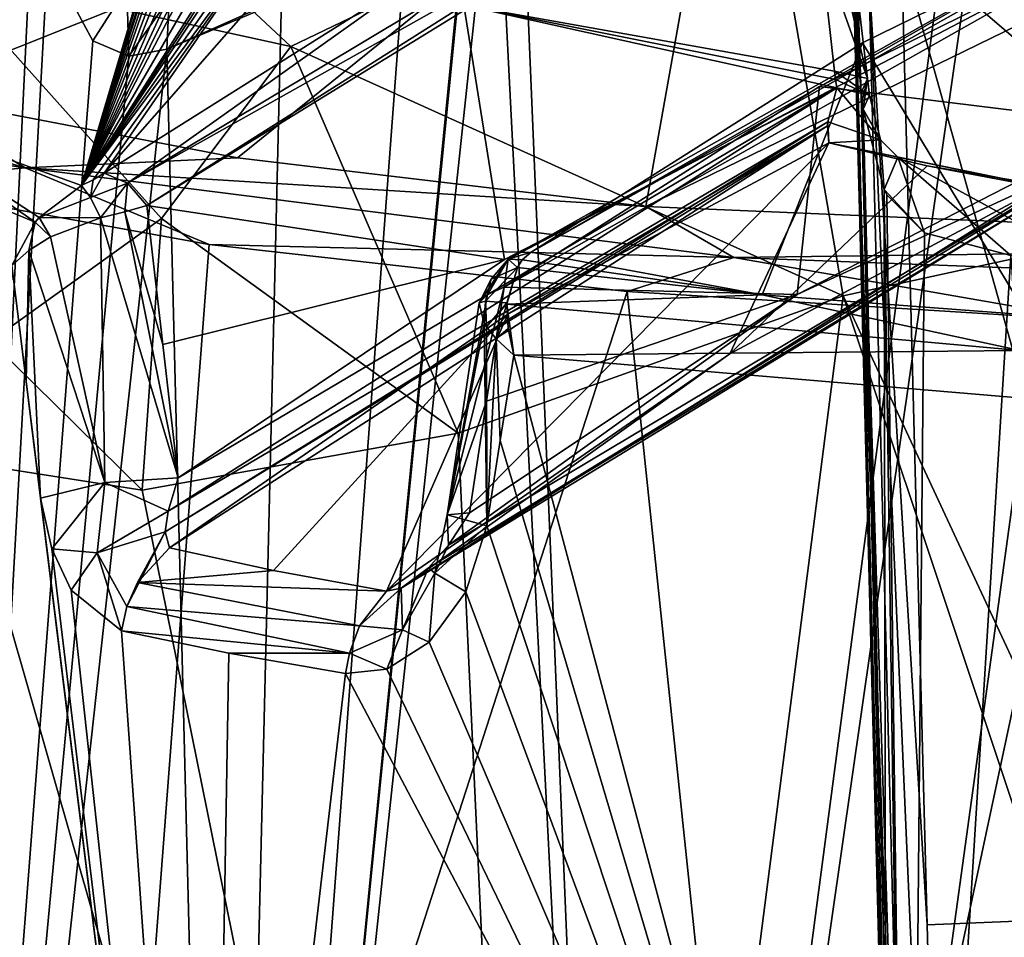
# Model space of a CAD drawing. Header units: millimetres. Extents: x -175 to 175, y 0 to 247.
# Tile 32 of 185: x -166 to -156, y 80 to 89. Entities that reach past the tile are written whole.
import ezdxf

# ---------------------------------------------------------------- set-up
doc = ezdxf.new("R2010")
doc.units = ezdxf.units.MM
doc.header["$LTSCALE"] = 65.185185
for name, color, linetype in [('1766', 7, 'CONTINUOUS'), ('1768', 7, 'CONTINUOUS'), ('1771', 7, 'CONTINUOUS'), ('1772', 7, 'CONTINUOUS'), ('1775', 7, 'CONTINUOUS'), ('1782', 7, 'CONTINUOUS'), ('1796', 7, 'CONTINUOUS'), ('1797', 7, 'CONTINUOUS'), ('1799', 7, 'CONTINUOUS'), ('1802', 7, 'CONTINUOUS'), ('1807', 7, 'CONTINUOUS'), ('1808', 7, 'CONTINUOUS'), ('1815', 7, 'CONTINUOUS'), ('1816', 7, 'CONTINUOUS'), ('1829', 7, 'CONTINUOUS'), ('1833', 7, 'CONTINUOUS'), ('1864', 7, 'CONTINUOUS'), ('1865', 7, 'CONTINUOUS'), ('1866', 7, 'CONTINUOUS'), ('1869', 7, 'CONTINUOUS'), ('1889', 7, 'CONTINUOUS'), ('1890', 7, 'CONTINUOUS'), ('1891', 7, 'CONTINUOUS'), ('1894', 7, 'CONTINUOUS'), ('1923', 7, 'CONTINUOUS'), ('1925', 7, 'CONTINUOUS'), ('1928', 7, 'CONTINUOUS'), ('1929', 7, 'CONTINUOUS'), ('1931', 7, 'CONTINUOUS'), ('1932', 7, 'CONTINUOUS'), ('1933', 7, 'CONTINUOUS'), ('1934', 7, 'CONTINUOUS'), ('1935', 7, 'CONTINUOUS'), ('1956', 7, 'CONTINUOUS'), ('1957', 7, 'CONTINUOUS'), ('1958', 7, 'CONTINUOUS'), ('1959', 7, 'CONTINUOUS'), ('2256', 7, 'CONTINUOUS')]:
    doc.layers.add(name, color=color, linetype=linetype)

msp = doc.modelspace()

# ---------------------------------------------------------------- linework, layer by layer
at = {"layer": '1766', "color": 7, "linetype": 'CONTINUOUS', "true_color": 0xe0f2ff}
for points in [[(-165.493, 69.018, -15.619), (-170.487, 65.474, -8.018), (-167.647, 87.63, -13.137), (-165.493, 69.018, -15.619)], [(-164.12, 86.99, -16.871), (-165.493, 69.018, -15.619), (-167.647, 87.63, -13.137), (-164.12, 86.99, -16.871)], [(-159.843, 86.511, -19.675), (-165.493, 69.018, -15.619), (-164.12, 86.99, -16.871), (-159.843, 86.511, -19.675)], [(-158.244, 71.246, -20.397), (-165.493, 69.018, -15.619), (-159.843, 86.511, -19.675), (-158.244, 71.246, -20.397)], [(-155.051, 86.213, -21.412), (-158.244, 71.246, -20.397), (-159.843, 86.511, -19.675), (-155.051, 86.213, -21.412)], [(-150.001, 86.113, -22), (-158.244, 71.246, -20.397), (-155.051, 86.213, -21.412), (-150.001, 86.113, -22)], [(-150, 71.994, -22), (-158.244, 71.246, -20.397), (-150.001, 86.113, -22), (-150, 71.994, -22)]]:
    msp.add_3dface(points, dxfattribs=at)
at = {"layer": '1768', "color": 7, "linetype": 'CONTINUOUS', "true_color": 0xe0f2ff}
for points in [[(-154.276, 80.133, 7.276), (-154.539, 90.179, 7.539), (-157.034, 89.974, 7.534), (-154.276, 80.133, 7.276)], [(-156.773, 80.031, 7.273), (-154.276, 80.133, 7.276), (-157.034, 89.974, 7.534), (-156.773, 80.031, 7.273)], [(-156.513, 70.087, 7.013), (-154.276, 80.133, 7.276), (-156.773, 80.031, 7.273), (-156.513, 70.087, 7.013)], [(-154.013, 70.087, 7.013), (-154.276, 80.133, 7.276), (-156.513, 70.087, 7.013), (-154.013, 70.087, 7.013)]]:
    msp.add_3dface(points, dxfattribs=at)
at = {"layer": '1771', "color": 7, "linetype": 'CONTINUOUS', "true_color": 0xe0f2ff}
for points in [[(-158.848, 91.895, -9.566), (-150, 92.085, -11.047), (-159.652, 87.38, -19.216), (-158.848, 91.895, -9.566)], [(-159.652, 87.38, -19.216), (-150, 92.085, -11.047), (-150.001, 86.969, -21.517), (-159.652, 87.38, -19.216)], [(-166.223, 91.426, -5.528), (-158.848, 91.895, -9.566), (-167.268, 88.536, -12.749), (-166.223, 91.426, -5.528)], [(-167.268, 88.536, -12.749), (-158.848, 91.895, -9.566), (-163.833, 87.876, -16.442), (-167.268, 88.536, -12.749)], [(-163.833, 87.876, -16.442), (-158.848, 91.895, -9.566), (-159.652, 87.38, -19.216), (-163.833, 87.876, -16.442)]]:
    msp.add_3dface(points, dxfattribs=at)
at = {"layer": '1772', "color": 7, "linetype": 'CONTINUOUS', "true_color": 0xe0f2ff}
for points in [[(-153.784, 87.303, 21.672), (-157.632, 86.467, 20.634), (-153.5, 77.6, 21.72), (-153.784, 87.303, 21.672)], [(-157.632, 86.467, 20.634), (-161.573, 85.061, 18.71), (-160.574, 63.6, 19.292), (-157.632, 86.467, 20.634)], [(-150, 63.6, 22), (-157.632, 86.467, 20.634), (-160.574, 63.6, 19.292), (-150, 63.6, 22)], [(-157.632, 86.467, 20.634), (-150, 63.6, 22), (-153.5, 77.6, 21.72), (-157.632, 86.467, 20.634)], [(-160.574, 63.6, 19.292), (-168.514, 85.545, 11.884), (-168.545, 63.6, 11.836), (-160.574, 63.6, 19.292)], [(-168.224, 85.389, 12.324), (-168.514, 85.545, 11.884), (-160.574, 63.6, 19.292), (-168.224, 85.389, 12.324)], [(-166.64, 84.765, 14.392), (-168.224, 85.389, 12.324), (-160.574, 63.6, 19.292), (-166.64, 84.765, 14.392)], [(-161.573, 85.061, 18.71), (-164.807, 84.476, 16.271), (-160.574, 63.6, 19.292), (-161.573, 85.061, 18.71)], [(-164.807, 84.476, 16.271), (-166.64, 84.765, 14.392), (-160.574, 63.6, 19.292), (-164.807, 84.476, 16.271)]]:
    msp.add_3dface(points, dxfattribs=at)
at = {"layer": '1775', "color": 7, "linetype": 'CONTINUOUS', "true_color": 0xe0f2ff}
for points in [[(-157.435, 89.055, -11.741), (-155.754, 86.272, -18.019), (-154.276, 90.607, -8.597), (-157.435, 89.055, -11.741)], [(-160.826, 86.914, -15.112), (-158.462, 86.476, -16.903), (-157.435, 89.055, -11.741), (-160.826, 86.914, -15.112)], [(-158.462, 86.476, -16.903), (-155.754, 86.272, -18.019), (-157.435, 89.055, -11.741), (-158.462, 86.476, -16.903)], [(-160.918, 86.833, -15.236), (-158.462, 86.476, -16.903), (-160.826, 86.914, -15.112), (-160.918, 86.833, -15.236)], [(-160.966, 86.754, -15.374), (-158.462, 86.476, -16.903), (-160.918, 86.833, -15.236), (-160.966, 86.754, -15.374)]]:
    msp.add_3dface(points, dxfattribs=at)
at = {"layer": '1782', "color": 7, "linetype": 'CONTINUOUS', "true_color": 0xe0f2ff}
for points in [[(-166.006, 87.776, -14.928), (-170.22, 88.394, -8.668), (-170.583, 89.125, -7.365), (-166.006, 87.776, -14.928)], [(-167.268, 88.536, -12.749), (-166.006, 87.776, -14.928), (-170.583, 89.125, -7.365), (-167.268, 88.536, -12.749)], [(-167.268, 88.536, -12.749), (-163.833, 87.876, -16.442), (-166.006, 87.776, -14.928), (-167.268, 88.536, -12.749)], [(-167.647, 87.63, -13.137), (-170.22, 88.394, -8.668), (-166.006, 87.776, -14.928), (-167.647, 87.63, -13.137)], [(-163.833, 87.876, -16.442), (-159.652, 87.38, -19.216), (-166.006, 87.776, -14.928), (-163.833, 87.876, -16.442)], [(-164.12, 86.99, -16.871), (-167.647, 87.63, -13.137), (-166.006, 87.776, -14.928), (-164.12, 86.99, -16.871)], [(-158.752, 86.858, -20.078), (-164.12, 86.99, -16.871), (-166.006, 87.776, -14.928), (-158.752, 86.858, -20.078)], [(-159.652, 87.38, -19.216), (-158.752, 86.858, -20.078), (-166.006, 87.776, -14.928), (-159.652, 87.38, -19.216)], [(-159.652, 87.38, -19.216), (-150.001, 86.969, -21.517), (-158.752, 86.858, -20.078), (-159.652, 87.38, -19.216)], [(-159.843, 86.511, -19.675), (-164.12, 86.99, -16.871), (-158.752, 86.858, -20.078), (-159.843, 86.511, -19.675)], [(-150.001, 86.969, -21.517), (-149.999, 86.532, -21.908), (-158.752, 86.858, -20.078), (-150.001, 86.969, -21.517)], [(-155.051, 86.213, -21.412), (-159.843, 86.511, -19.675), (-158.752, 86.858, -20.078), (-155.051, 86.213, -21.412)], [(-149.999, 86.532, -21.908), (-155.051, 86.213, -21.412), (-158.752, 86.858, -20.078), (-149.999, 86.532, -21.908)]]:
    msp.add_3dface(points, dxfattribs=at)
at = {"layer": '1796', "color": 7, "linetype": 'CONTINUOUS', "true_color": 0xe0f2ff}
for points in [[(-153.784, 87.303, 21.672), (-152.928, 92.779, 23.384), (-158.476, 91.33, 21.833), (-153.784, 87.303, 21.672)], [(-158.476, 91.33, 21.833), (-166.059, 91.607, 21.152), (-163.285, 89.015, 19.065), (-158.476, 91.33, 21.833)], [(-157.632, 86.467, 20.634), (-158.476, 91.33, 21.833), (-163.285, 89.015, 19.065), (-157.632, 86.467, 20.634)], [(-157.632, 86.467, 20.634), (-153.784, 87.303, 21.672), (-158.476, 91.33, 21.833), (-157.632, 86.467, 20.634)], [(-161.573, 85.061, 18.71), (-157.632, 86.467, 20.634), (-163.285, 89.015, 19.065), (-161.573, 85.061, 18.71)]]:
    msp.add_3dface(points, dxfattribs=at)
at = {"layer": '1797', "color": 7, "linetype": 'CONTINUOUS', "true_color": 0xe0f2ff}
for points in [[(-163.285, 89.015, 19.065), (-166.059, 91.607, 21.152), (-166.89, 89.808, 17.903), (-163.285, 89.015, 19.065)], [(-163.285, 89.015, 19.065), (-166.89, 89.808, 17.903), (-164.609, 87.257, 17.212), (-163.285, 89.015, 19.065)], [(-164.609, 87.257, 17.212), (-166.89, 89.808, 17.903), (-166.361, 86.003, 14.919), (-164.609, 87.257, 17.212)], [(-161.573, 85.061, 18.71), (-163.285, 89.015, 19.065), (-164.609, 87.257, 17.212), (-161.573, 85.061, 18.71)], [(-164.807, 84.476, 16.271), (-164.609, 87.257, 17.212), (-166.361, 86.003, 14.919), (-164.807, 84.476, 16.271)], [(-164.807, 84.476, 16.271), (-161.573, 85.061, 18.71), (-164.609, 87.257, 17.212), (-164.807, 84.476, 16.271)], [(-166.64, 84.765, 14.392), (-164.807, 84.476, 16.271), (-166.361, 86.003, 14.919), (-166.64, 84.765, 14.392)]]:
    msp.add_3dface(points, dxfattribs=at)
at = {"layer": '1799', "color": 7, "linetype": 'CONTINUOUS', "true_color": 0xe0f2ff}
for points in [[(-161.031, 93.51, 15.735), (-155.989, 94.747, 18.226), (-159.857, 65.414, 17.348), (-161.031, 93.51, 15.735)], [(-155.989, 94.747, 18.226), (-155.638, 94.804, 18.336), (-159.857, 65.414, 17.348), (-155.989, 94.747, 18.226)], [(-159.857, 65.414, 17.348), (-155.638, 94.804, 18.336), (-155.098, 65.414, 19.29), (-159.857, 65.414, 17.348)], [(-161.189, 91.379, 15.692), (-161.031, 93.51, 15.735), (-159.857, 65.414, 17.348), (-161.189, 91.379, 15.692)], [(-166.063, 91.401, 10.649), (-165.919, 90.663, 10.896), (-167.14, 65.414, 10.213), (-166.063, 91.401, 10.649)], [(-161.472, 90.547, 15.513), (-161.189, 91.379, 15.692), (-163.962, 65.414, 14.254), (-161.472, 90.547, 15.513)], [(-163.962, 65.414, 14.254), (-161.189, 91.379, 15.692), (-159.857, 65.414, 17.348), (-163.962, 65.414, 14.254)], [(-165.919, 90.663, 10.896), (-165.773, 89.93, 11.14), (-167.14, 65.414, 10.213), (-165.919, 90.663, 10.896)], [(-161.486, 90.527, 15.504), (-161.472, 90.547, 15.513), (-163.962, 65.414, 14.254), (-161.486, 90.527, 15.504)], [(-162.116, 90.019, 15.034), (-161.486, 90.527, 15.504), (-163.962, 65.414, 14.254), (-162.116, 90.019, 15.034)], [(-163.38, 89.514, 13.939), (-162.116, 90.019, 15.034), (-163.962, 65.414, 14.254), (-163.38, 89.514, 13.939)], [(-165.773, 89.93, 11.14), (-165.313, 89.076, 11.801), (-167.14, 65.414, 10.213), (-165.773, 89.93, 11.14)], [(-164.553, 88.99, 12.731), (-163.38, 89.514, 13.939), (-163.962, 65.414, 14.254), (-164.553, 88.99, 12.731)], [(-165.313, 89.076, 11.801), (-164.945, 88.919, 12.27), (-167.14, 65.414, 10.213), (-165.313, 89.076, 11.801)], [(-164.945, 88.919, 12.27), (-164.553, 88.99, 12.731), (-167.14, 65.414, 10.213), (-164.945, 88.919, 12.27)], [(-167.14, 65.414, 10.213), (-164.553, 88.99, 12.731), (-163.962, 65.414, 14.254), (-167.14, 65.414, 10.213)], [(-164.132, 70.56, -13.893), (-166.141, 86.776, -10.75), (-166.751, 68.976, -10.667), (-164.132, 70.56, -13.893)], [(-165.996, 85.59, -11.02), (-166.141, 86.776, -10.75), (-164.132, 70.56, -13.893), (-165.996, 85.59, -11.02)], [(-161.004, 85.859, -15.998), (-161.144, 84.985, -15.929), (-157.504, 72.716, -18.281), (-161.004, 85.859, -15.998)], [(-155.754, 85.415, -18.557), (-161.004, 85.859, -15.998), (-157.504, 72.716, -18.281), (-155.754, 85.415, -18.557)], [(-165.846, 84.396, -11.289), (-165.996, 85.59, -11.02), (-164.132, 70.56, -13.893), (-165.846, 84.396, -11.289)], [(-150, 73.434, -19.742), (-155.754, 85.415, -18.557), (-157.504, 72.716, -18.281), (-150, 73.434, -19.742)], [(-161.144, 84.985, -15.929), (-161.281, 84.113, -15.86), (-157.504, 72.716, -18.281), (-161.144, 84.985, -15.929)], [(-165.731, 83.878, -11.471), (-165.846, 84.396, -11.289), (-164.132, 70.56, -13.893), (-165.731, 83.878, -11.471)], [(-161.281, 84.113, -15.86), (-161.495, 83.439, -15.727), (-157.504, 72.716, -18.281), (-161.281, 84.113, -15.86)], [(-165.535, 83.454, -11.753), (-165.731, 83.878, -11.471), (-164.132, 70.56, -13.893), (-165.535, 83.454, -11.753)], [(-165.018, 83.039, -12.425), (-165.535, 83.454, -11.753), (-164.132, 70.56, -13.893), (-165.018, 83.039, -12.425)], [(-161.495, 83.439, -15.727), (-161.87, 82.922, -15.464), (-157.504, 72.716, -18.281), (-161.495, 83.439, -15.727)], [(-163.92, 82.811, -13.652), (-165.018, 83.039, -12.425), (-164.132, 70.56, -13.893), (-163.92, 82.811, -13.652)], [(-161.87, 82.922, -15.464), (-162.304, 82.645, -15.13), (-157.504, 72.716, -18.281), (-161.87, 82.922, -15.464)], [(-162.725, 82.602, -14.779), (-163.92, 82.811, -13.652), (-164.132, 70.56, -13.893), (-162.725, 82.602, -14.779)], [(-162.304, 82.645, -15.13), (-162.725, 82.602, -14.779), (-157.504, 72.716, -18.281), (-162.304, 82.645, -15.13)], [(-157.504, 72.716, -18.281), (-162.725, 82.602, -14.779), (-164.132, 70.56, -13.893), (-157.504, 72.716, -18.281)]]:
    msp.add_3dface(points, dxfattribs=at)
at = {"layer": '1802', "color": 7, "linetype": 'CONTINUOUS', "true_color": 0xe0f2ff}
for points in [[(-162.307, 83.443, -14.461), (-158.793, 85.872, -10.947), (-157.781, 88.031, -5.442), (-162.307, 83.443, -14.461)], [(-161.063, 86.277, -8.724), (-162.307, 83.443, -14.461), (-157.781, 88.031, -5.442), (-161.063, 86.277, -8.724)], [(-157.781, 88.031, -5.442), (-158.793, 85.872, -10.947), (-156.772, 87.794, -6.678), (-157.781, 88.031, -5.442)], [(-158.793, 85.872, -10.947), (-155.571, 87.594, -7.726), (-156.772, 87.794, -6.678), (-158.793, 85.872, -10.947)], [(-164.526, 83.886, -12.187), (-163.463, 83.655, -13.372), (-161.063, 86.277, -8.724), (-164.526, 83.886, -12.187)], [(-163.463, 83.655, -13.372), (-162.307, 83.443, -14.461), (-161.063, 86.277, -8.724), (-163.463, 83.655, -13.372)]]:
    msp.add_3dface(points, dxfattribs=at)
at = {"layer": '1807', "color": 7, "linetype": 'CONTINUOUS', "true_color": 0xe0f2ff}
for points in [[(-157.874, 88.608, -11.363), (-154.602, 90.228, -8.106), (-154.717, 88.217, -7.675), (-157.874, 88.608, -11.363)], [(-161.103, 86.556, -14.576), (-157.874, 88.608, -11.363), (-158.103, 86.481, -11.059), (-161.103, 86.556, -14.576)], [(-158.103, 86.481, -11.059), (-157.874, 88.608, -11.363), (-154.717, 88.217, -7.675), (-158.103, 86.481, -11.059)], [(-161.457, 84.247, -14.409), (-161.284, 85.387, -14.492), (-158.103, 86.481, -11.059), (-161.457, 84.247, -14.409)], [(-161.284, 85.387, -14.492), (-161.103, 86.556, -14.576), (-158.103, 86.481, -11.059), (-161.284, 85.387, -14.492)]]:
    msp.add_3dface(points, dxfattribs=at)
at = {"layer": '1808', "color": 7, "linetype": 'CONTINUOUS', "true_color": 0xe0f2ff}
for points in [[(-161.515, 89.44, -7.647), (-157.722, 88.763, -4.707), (-157.863, 90.043, -4.4), (-161.515, 89.44, -7.647)], [(-164.758, 87.391, -10.874), (-161.1, 86.839, -8.142), (-161.515, 89.44, -7.647), (-164.758, 87.391, -10.874)], [(-157.711, 88.679, -4.725), (-157.722, 88.763, -4.707), (-161.515, 89.44, -7.647), (-157.711, 88.679, -4.725)], [(-157.699, 88.594, -4.744), (-157.711, 88.679, -4.725), (-161.515, 89.44, -7.647), (-157.699, 88.594, -4.744)], [(-161.1, 86.839, -8.142), (-157.699, 88.594, -4.744), (-161.515, 89.44, -7.647), (-161.1, 86.839, -8.142)], [(-164.597, 85.967, -11.185), (-161.1, 86.839, -8.142), (-164.758, 87.391, -10.874), (-164.597, 85.967, -11.185)], [(-164.438, 84.604, -11.479), (-161.1, 86.839, -8.142), (-164.597, 85.967, -11.185), (-164.438, 84.604, -11.479)]]:
    msp.add_3dface(points, dxfattribs=at)
at = {"layer": '1815', "color": 7, "linetype": 'CONTINUOUS', "true_color": 0xe0f2ff}
for points in [[(-157.279, 80.255, -3.276), (-157.547, 90.481, 4.175), (-157.55, 90.61, -3.337), (-157.279, 80.255, -3.276)], [(-157.541, 90.279, 4.268), (-157.547, 90.481, 4.175), (-157.279, 80.255, -3.276), (-157.541, 90.279, 4.268)], [(-157.536, 90.052, 4.432), (-157.541, 90.279, 4.268), (-157.279, 80.255, -3.276), (-157.536, 90.052, 4.432)], [(-157.525, 89.657, 4.949), (-157.536, 90.052, 4.432), (-157.279, 80.255, -3.276), (-157.525, 89.657, 4.949)], [(-157.52, 89.462, 5.457), (-157.525, 89.657, 4.949), (-157.279, 80.255, -3.276), (-157.52, 89.462, 5.457)], [(-157.52, 89.464, 7.02), (-157.519, 89.437, 6.86), (-157.279, 80.255, -3.276), (-157.52, 89.464, 7.02)], [(-157.266, 79.775, 6.767), (-157.52, 89.464, 7.02), (-157.279, 80.255, -3.276), (-157.266, 79.775, 6.767)], [(-157.518, 89.37, 6.066), (-157.52, 89.462, 5.457), (-157.279, 80.255, -3.276), (-157.518, 89.37, 6.066)], [(-157.519, 89.409, 6.699), (-157.279, 80.255, -3.276), (-157.519, 89.437, 6.86), (-157.519, 89.409, 6.699)], [(-157.519, 89.409, 6.699), (-157.518, 89.37, 6.066), (-157.279, 80.255, -3.276), (-157.519, 89.409, 6.699)], [(-157.013, 70.087, -3.214), (-157.266, 79.775, 6.767), (-157.279, 80.255, -3.276), (-157.013, 70.087, -3.214)]]:
    msp.add_3dface(points, dxfattribs=at)
at = {"layer": '1816', "color": 7, "linetype": 'CONTINUOUS', "true_color": 0xe0f2ff}
for points in [[(-157.448, 88.544, -3.54), (-157.437, 88.459, -3.556), (-157.201, 79.182, -3.487), (-157.448, 88.544, -3.54)], [(-157.427, 88.375, -3.573), (-157.201, 79.182, -3.487), (-157.437, 88.459, -3.556), (-157.427, 88.375, -3.573)], [(-157.201, 79.182, -3.487), (-157.427, 88.375, -3.573), (-157.213, 87.554, -3.943), (-157.201, 79.182, -3.487)], [(-156.961, 70.087, -3.436), (-157.201, 79.182, -3.487), (-157.213, 87.554, -3.943), (-156.961, 70.087, -3.436)], [(-157.186, 87.499, -3.989), (-156.961, 70.087, -3.436), (-157.213, 87.554, -3.943), (-157.186, 87.499, -3.989)], [(-156.801, 87.11, -4.596), (-156.961, 70.087, -3.436), (-157.186, 87.499, -3.989), (-156.801, 87.11, -4.596)], [(-155.918, 86.877, -5.68), (-156.961, 70.087, -3.436), (-156.801, 87.11, -4.596), (-155.918, 86.877, -5.68)], [(-154.928, 70.087, -5.998), (-156.961, 70.087, -3.436), (-155.918, 86.877, -5.68), (-154.928, 70.087, -5.998)]]:
    msp.add_3dface(points, dxfattribs=at)
at = {"layer": '1829', "color": 7, "linetype": 'CONTINUOUS', "true_color": 0xe0f2ff}
for points in [[(-157.279, 80.255, -3.276), (-157.55, 90.61, -3.337), (-157.549, 90.596, -3.357), (-157.279, 80.255, -3.276)], [(-157.013, 70.087, -3.214), (-157.279, 80.255, -3.276), (-157.549, 90.596, -3.357), (-157.013, 70.087, -3.214)], [(-157.548, 90.581, -3.376), (-157.013, 70.087, -3.214), (-157.549, 90.596, -3.357), (-157.548, 90.581, -3.376)], [(-157.013, 70.087, -3.214), (-157.548, 90.581, -3.376), (-157, 70.087, -3.328), (-157.013, 70.087, -3.214)], [(-157, 70.087, -3.328), (-157.548, 90.581, -3.376), (-157.507, 89.615, -3.46), (-157, 70.087, -3.328)], [(-157.448, 88.544, -3.54), (-157, 70.087, -3.328), (-157.507, 89.615, -3.46), (-157.448, 88.544, -3.54)], [(-157.448, 88.544, -3.54), (-157.201, 79.182, -3.487), (-157, 70.087, -3.328), (-157.448, 88.544, -3.54)]]:
    msp.add_3dface(points, dxfattribs=at)
at = {"layer": '1833', "color": 7, "linetype": 'CONTINUOUS', "true_color": 0xe0f2ff}
for points in [[(-156.773, 80.031, 7.273), (-157.034, 89.974, 7.534), (-157.371, 89.745, 7.391), (-156.773, 80.031, 7.273)], [(-157.484, 89.593, 7.218), (-156.866, 70.081, 6.866), (-157.371, 89.745, 7.391), (-157.484, 89.593, 7.218)], [(-156.513, 70.087, 7.013), (-156.773, 80.031, 7.273), (-157.371, 89.745, 7.391), (-156.513, 70.087, 7.013)], [(-156.866, 70.081, 6.866), (-156.513, 70.087, 7.013), (-157.371, 89.745, 7.391), (-156.866, 70.081, 6.866)], [(-157.52, 89.464, 7.02), (-156.866, 70.081, 6.866), (-157.484, 89.593, 7.218), (-157.52, 89.464, 7.02)], [(-157.52, 89.464, 7.02), (-157.266, 79.775, 6.767), (-156.866, 70.081, 6.866), (-157.52, 89.464, 7.02)]]:
    msp.add_3dface(points, dxfattribs=at)
at = {"layer": '1864', "color": 7, "linetype": 'CONTINUOUS', "true_color": 0xe0f2ff}
for points in [[(-157.699, 88.594, -4.744), (-164.438, 84.604, -11.479), (-164.541, 84.263, -11.719), (-157.699, 88.594, -4.744)], [(-157.699, 88.594, -4.744), (-164.541, 84.263, -11.719), (-157.788, 88.246, -5.05), (-157.699, 88.594, -4.744)], [(-157.699, 88.594, -4.744), (-161.1, 86.839, -8.142), (-164.438, 84.604, -11.479), (-157.699, 88.594, -4.744)], [(-164.541, 84.263, -11.719), (-164.572, 84.052, -11.924), (-157.788, 88.246, -5.05), (-164.541, 84.263, -11.719)], [(-157.788, 88.246, -5.05), (-164.572, 84.052, -11.924), (-157.794, 88.206, -5.102), (-157.788, 88.246, -5.05)], [(-164.572, 84.052, -11.924), (-164.526, 83.886, -12.187), (-157.794, 88.206, -5.102), (-164.572, 84.052, -11.924)], [(-164.526, 83.886, -12.187), (-161.063, 86.277, -8.724), (-157.794, 88.206, -5.102), (-164.526, 83.886, -12.187)], [(-161.063, 86.277, -8.724), (-157.781, 88.031, -5.442), (-157.794, 88.206, -5.102), (-161.063, 86.277, -8.724)]]:
    msp.add_3dface(points, dxfattribs=at)
at = {"layer": '1865', "color": 7, "linetype": 'CONTINUOUS', "true_color": 0xe0f2ff}
for points in [[(-158.103, 86.481, -11.059), (-154.717, 88.217, -7.675), (-154.914, 87.947, -7.749), (-158.103, 86.481, -11.059)], [(-161.876, 83.682, -14.565), (-161.672, 83.914, -14.519), (-154.914, 87.947, -7.749), (-161.876, 83.682, -14.565)], [(-155.199, 87.717, -7.79), (-161.876, 83.682, -14.565), (-154.914, 87.947, -7.749), (-155.199, 87.717, -7.79)], [(-161.672, 83.914, -14.519), (-158.103, 86.481, -11.059), (-154.914, 87.947, -7.749), (-161.672, 83.914, -14.519)], [(-155.571, 87.594, -7.726), (-162.155, 83.474, -14.543), (-155.199, 87.717, -7.79), (-155.571, 87.594, -7.726)], [(-162.155, 83.474, -14.543), (-161.876, 83.682, -14.565), (-155.199, 87.717, -7.79), (-162.155, 83.474, -14.543)], [(-155.571, 87.594, -7.726), (-158.793, 85.872, -10.947), (-162.155, 83.474, -14.543), (-155.571, 87.594, -7.726)], [(-161.457, 84.247, -14.409), (-158.103, 86.481, -11.059), (-161.672, 83.914, -14.519), (-161.457, 84.247, -14.409)], [(-158.793, 85.872, -10.947), (-162.307, 83.443, -14.461), (-162.155, 83.474, -14.543), (-158.793, 85.872, -10.947)]]:
    msp.add_3dface(points, dxfattribs=at)
at = {"layer": '1866', "color": 7, "linetype": 'CONTINUOUS', "true_color": 0xe0f2ff}
for points in [[(-161.835, 89.838, -7.326), (-164.958, 87.62, -10.836), (-158.609, 91.421, -4.116), (-161.835, 89.838, -7.326)], [(-158.609, 91.421, -4.116), (-164.958, 87.62, -10.836), (-158.385, 91.313, -4.295), (-158.609, 91.421, -4.116)], [(-164.958, 87.62, -10.836), (-164.758, 87.391, -10.874), (-158.385, 91.313, -4.295), (-164.958, 87.62, -10.836)], [(-164.758, 87.391, -10.874), (-161.515, 89.44, -7.647), (-158.385, 91.313, -4.295), (-164.758, 87.391, -10.874)], [(-165.195, 87.719, -10.668), (-164.958, 87.62, -10.836), (-161.835, 89.838, -7.326), (-165.195, 87.719, -10.668)]]:
    msp.add_3dface(points, dxfattribs=at)
at = {"layer": '1869', "color": 7, "linetype": 'CONTINUOUS', "true_color": 0xe0f2ff}
for points in [[(-160.826, 86.914, -15.112), (-157.435, 89.055, -11.741), (-154.276, 90.607, -8.597), (-160.826, 86.914, -15.112)], [(-160.826, 86.914, -15.112), (-154.276, 90.607, -8.597), (-154.521, 90.531, -8.319), (-160.826, 86.914, -15.112)], [(-161.06, 86.841, -14.823), (-160.826, 86.914, -15.112), (-154.521, 90.531, -8.319), (-161.06, 86.841, -14.823)], [(-154.602, 90.228, -8.106), (-161.06, 86.841, -14.823), (-154.521, 90.531, -8.319), (-154.602, 90.228, -8.106)], [(-154.602, 90.228, -8.106), (-157.874, 88.608, -11.363), (-161.103, 86.556, -14.576), (-154.602, 90.228, -8.106)], [(-154.602, 90.228, -8.106), (-161.103, 86.556, -14.576), (-161.06, 86.841, -14.823), (-154.602, 90.228, -8.106)]]:
    msp.add_3dface(points, dxfattribs=at)
at = {"layer": '1889', "color": 7, "linetype": 'CONTINUOUS', "true_color": 0xe0f2ff}
for points in [[(-157.722, 88.763, -4.707), (-157.711, 88.679, -4.725), (-157.362, 88.52, -4.198), (-157.722, 88.763, -4.707)], [(-157.722, 88.763, -4.707), (-157.362, 88.52, -4.198), (-157.385, 88.689, -4.163), (-157.722, 88.763, -4.707)], [(-157.437, 88.459, -3.556), (-157.448, 88.544, -3.54), (-157.385, 88.689, -4.163), (-157.437, 88.459, -3.556)], [(-157.427, 88.375, -3.573), (-157.437, 88.459, -3.556), (-157.385, 88.689, -4.163), (-157.427, 88.375, -3.573)], [(-157.362, 88.52, -4.198), (-157.427, 88.375, -3.573), (-157.385, 88.689, -4.163), (-157.362, 88.52, -4.198)], [(-157.711, 88.679, -4.725), (-157.699, 88.594, -4.744), (-157.362, 88.52, -4.198), (-157.711, 88.679, -4.725)]]:
    msp.add_3dface(points, dxfattribs=at)
at = {"layer": '1890', "color": 7, "linetype": 'CONTINUOUS', "true_color": 0xe0f2ff}
for points in [[(-157.699, 88.594, -4.744), (-157.788, 88.246, -5.05), (-157.249, 88.06, -4.526), (-157.699, 88.594, -4.744)], [(-157.362, 88.52, -4.198), (-157.699, 88.594, -4.744), (-157.249, 88.06, -4.526), (-157.362, 88.52, -4.198)], [(-157.427, 88.375, -3.573), (-157.362, 88.52, -4.198), (-157.249, 88.06, -4.526), (-157.427, 88.375, -3.573)], [(-157.213, 87.554, -3.943), (-157.427, 88.375, -3.573), (-157.249, 88.06, -4.526), (-157.213, 87.554, -3.943)], [(-157.781, 88.031, -5.442), (-157.788, 88.246, -5.05), (-157.794, 88.206, -5.102), (-157.781, 88.031, -5.442)], [(-157.788, 88.246, -5.05), (-157.781, 88.031, -5.442), (-157.249, 88.06, -4.526), (-157.788, 88.246, -5.05)], [(-157.781, 88.031, -5.442), (-157.073, 87.884, -4.931), (-157.249, 88.06, -4.526), (-157.781, 88.031, -5.442)], [(-157.073, 87.884, -4.931), (-157.213, 87.554, -3.943), (-157.249, 88.06, -4.526), (-157.073, 87.884, -4.931)], [(-156.801, 87.11, -4.596), (-157.213, 87.554, -3.943), (-157.073, 87.884, -4.931), (-156.801, 87.11, -4.596)], [(-156.801, 87.11, -4.596), (-157.186, 87.499, -3.989), (-157.213, 87.554, -3.943), (-156.801, 87.11, -4.596)]]:
    msp.add_3dface(points, dxfattribs=at)
at = {"layer": '1891', "color": 7, "linetype": 'CONTINUOUS', "true_color": 0xe0f2ff}
for points in [[(-157.781, 88.031, -5.442), (-156.772, 87.794, -6.678), (-155.052, 87.472, -6.995), (-157.781, 88.031, -5.442)], [(-157.073, 87.884, -4.931), (-157.781, 88.031, -5.442), (-155.052, 87.472, -6.995), (-157.073, 87.884, -4.931)], [(-154.869, 86.681, -6.595), (-155.918, 86.877, -5.68), (-157.073, 87.884, -4.931), (-154.869, 86.681, -6.595)], [(-154.869, 86.681, -6.595), (-157.073, 87.884, -4.931), (-155.052, 87.472, -6.995), (-154.869, 86.681, -6.595)], [(-155.918, 86.877, -5.68), (-156.801, 87.11, -4.596), (-157.073, 87.884, -4.931), (-155.918, 86.877, -5.68)], [(-156.772, 87.794, -6.678), (-155.571, 87.594, -7.726), (-155.052, 87.472, -6.995), (-156.772, 87.794, -6.678)]]:
    msp.add_3dface(points, dxfattribs=at)
at = {"layer": '1894', "color": 7, "linetype": 'CONTINUOUS', "true_color": 0xe0f2ff}
for points in [[(-157.924, 91.045, -4.118), (-157.863, 90.043, -4.4), (-157.385, 88.689, -4.163), (-157.924, 91.045, -4.118)], [(-157.924, 91.045, -4.118), (-157.385, 88.689, -4.163), (-157.638, 90.852, -3.79), (-157.924, 91.045, -4.118)], [(-157.385, 88.689, -4.163), (-157.448, 88.544, -3.54), (-157.638, 90.852, -3.79), (-157.385, 88.689, -4.163)], [(-157.638, 90.852, -3.79), (-157.448, 88.544, -3.54), (-157.564, 90.723, -3.588), (-157.638, 90.852, -3.79)], [(-157.448, 88.544, -3.54), (-157.507, 89.615, -3.46), (-157.564, 90.723, -3.588), (-157.448, 88.544, -3.54)], [(-157.863, 90.043, -4.4), (-157.722, 88.763, -4.707), (-157.385, 88.689, -4.163), (-157.863, 90.043, -4.4)]]:
    msp.add_3dface(points, dxfattribs=at)
at = {"layer": '1923', "color": 7, "linetype": 'CONTINUOUS', "true_color": 0xe0f2ff}
for points in [[(-168.583, 88.333, -4.859), (-165.901, 87.218, -10.871), (-167.514, 88.341, -6.774), (-168.583, 88.333, -4.859)], [(-168.583, 88.333, -4.859), (-166.141, 86.776, -10.75), (-165.901, 87.218, -10.871), (-168.583, 88.333, -4.859)], [(-167.514, 88.341, -6.774), (-165.901, 87.218, -10.871), (-165.86, 87.267, -10.875), (-167.514, 88.341, -6.774)], [(-165.427, 87.596, -10.795), (-167.514, 88.341, -6.774), (-165.86, 87.267, -10.875), (-165.427, 87.596, -10.795)]]:
    msp.add_3dface(points, dxfattribs=at)
at = {"layer": '1925', "color": 7, "linetype": 'CONTINUOUS', "true_color": 0xe0f2ff}
for points in [[(-158.462, 86.476, -16.903), (-160.966, 86.754, -15.374), (-161.075, 86.381, -15.765), (-158.462, 86.476, -16.903)], [(-161.075, 86.381, -15.765), (-160.966, 86.754, -15.374), (-161.075, 86.393, -15.757), (-161.075, 86.381, -15.765)], [(-155.821, 85.905, -18.39), (-158.462, 86.476, -16.903), (-161.075, 86.381, -15.765), (-155.821, 85.905, -18.39)], [(-155.754, 86.272, -18.019), (-158.462, 86.476, -16.903), (-155.821, 85.905, -18.39), (-155.754, 86.272, -18.019)], [(-161.004, 85.859, -15.998), (-155.821, 85.905, -18.39), (-161.075, 86.381, -15.765), (-161.004, 85.859, -15.998)], [(-161.004, 85.859, -15.998), (-161.075, 86.381, -15.765), (-161.062, 86.132, -15.906), (-161.004, 85.859, -15.998)], [(-161.004, 85.859, -15.998), (-155.754, 85.415, -18.557), (-155.821, 85.905, -18.39), (-161.004, 85.859, -15.998)]]:
    msp.add_3dface(points, dxfattribs=at)
at = {"layer": '1928', "color": 7, "linetype": 'CONTINUOUS', "true_color": 0xe0f2ff}
for points in [[(-162.116, 90.019, 15.034), (-163.38, 89.514, 13.939), (-164.553, 88.99, 12.731), (-162.116, 90.019, 15.034)], [(-162.116, 90.019, 15.034), (-164.553, 88.99, 12.731), (-164.532, 89.507, 12.484), (-162.116, 90.019, 15.034)]]:
    msp.add_3dface(points, dxfattribs=at)
at = {"layer": '1929', "color": 7, "linetype": 'CONTINUOUS', "true_color": 0xe0f2ff}
for points in [[(-165.313, 89.076, 11.801), (-165.773, 89.93, 11.14), (-164.964, 89.619, 11.883), (-165.313, 89.076, 11.801)], [(-164.945, 88.919, 12.27), (-165.313, 89.076, 11.801), (-164.964, 89.619, 11.883), (-164.945, 88.919, 12.27)], [(-164.532, 89.507, 12.484), (-164.945, 88.919, 12.27), (-164.964, 89.619, 11.883), (-164.532, 89.507, 12.484)], [(-164.553, 88.99, 12.731), (-164.945, 88.919, 12.27), (-164.532, 89.507, 12.484), (-164.553, 88.99, 12.731)]]:
    msp.add_3dface(points, dxfattribs=at)
at = {"layer": '1931', "color": 7, "linetype": 'CONTINUOUS', "true_color": 0xe0f2ff}
for points in [[(-164.597, 85.967, -11.185), (-164.758, 87.391, -10.874), (-164.983, 87.326, -11.022), (-164.597, 85.967, -11.185)], [(-165.232, 87.263, -11.101), (-164.438, 84.604, -11.479), (-164.983, 87.326, -11.022), (-165.232, 87.263, -11.101)], [(-164.438, 84.604, -11.479), (-164.597, 85.967, -11.185), (-164.983, 87.326, -11.022), (-164.438, 84.604, -11.479)], [(-165.745, 87.069, -11.055), (-165.19, 84.557, -11.678), (-165.232, 87.263, -11.101), (-165.745, 87.069, -11.055)], [(-165.19, 84.557, -11.678), (-164.438, 84.604, -11.479), (-165.232, 87.263, -11.101), (-165.19, 84.557, -11.678)], [(-165.968, 86.93, -10.932), (-165.19, 84.557, -11.678), (-165.745, 87.069, -11.055), (-165.968, 86.93, -10.932)], [(-166.141, 86.776, -10.75), (-165.996, 85.59, -11.02), (-165.968, 86.93, -10.932), (-166.141, 86.776, -10.75)], [(-165.996, 85.59, -11.02), (-165.846, 84.396, -11.289), (-165.968, 86.93, -10.932), (-165.996, 85.59, -11.02)], [(-165.846, 84.396, -11.289), (-165.19, 84.557, -11.678), (-165.968, 86.93, -10.932), (-165.846, 84.396, -11.289)]]:
    msp.add_3dface(points, dxfattribs=at)
at = {"layer": '1932', "color": 7, "linetype": 'CONTINUOUS', "true_color": 0xe0f2ff}
for points in [[(-165.846, 84.396, -11.289), (-165.731, 83.878, -11.471), (-165.19, 84.557, -11.678), (-165.846, 84.396, -11.289)], [(-165.19, 84.557, -11.678), (-165.731, 83.878, -11.471), (-165.269, 83.837, -11.896), (-165.19, 84.557, -11.678)], [(-164.541, 84.263, -11.719), (-165.19, 84.557, -11.678), (-165.269, 83.837, -11.896), (-164.541, 84.263, -11.719)], [(-164.541, 84.263, -11.719), (-164.438, 84.604, -11.479), (-165.19, 84.557, -11.678), (-164.541, 84.263, -11.719)], [(-164.572, 84.052, -11.924), (-164.541, 84.263, -11.719), (-165.269, 83.837, -11.896), (-164.572, 84.052, -11.924)], [(-164.572, 84.052, -11.924), (-165.269, 83.837, -11.896), (-164.963, 83.288, -12.429), (-164.572, 84.052, -11.924)], [(-164.572, 84.052, -11.924), (-164.963, 83.288, -12.429), (-164.854, 83.533, -12.387), (-164.572, 84.052, -11.924)], [(-164.526, 83.886, -12.187), (-164.572, 84.052, -11.924), (-164.854, 83.533, -12.387), (-164.526, 83.886, -12.187)], [(-165.731, 83.878, -11.471), (-165.535, 83.454, -11.753), (-165.269, 83.837, -11.896), (-165.731, 83.878, -11.471)], [(-165.535, 83.454, -11.753), (-165.018, 83.039, -12.425), (-165.269, 83.837, -11.896), (-165.535, 83.454, -11.753)], [(-165.269, 83.837, -11.896), (-165.018, 83.039, -12.425), (-164.963, 83.288, -12.429), (-165.269, 83.837, -11.896)]]:
    msp.add_3dface(points, dxfattribs=at)
at = {"layer": '1933', "color": 7, "linetype": 'CONTINUOUS', "true_color": 0xe0f2ff}
for points in [[(-163.463, 83.655, -13.372), (-164.526, 83.886, -12.187), (-164.854, 83.533, -12.387), (-163.463, 83.655, -13.372)], [(-162.307, 83.443, -14.461), (-163.463, 83.655, -13.372), (-164.854, 83.533, -12.387), (-162.307, 83.443, -14.461)], [(-164.854, 83.533, -12.387), (-164.963, 83.288, -12.429), (-162.583, 83.09, -14.711), (-164.854, 83.533, -12.387)], [(-162.307, 83.443, -14.461), (-164.854, 83.533, -12.387), (-162.583, 83.09, -14.711), (-162.307, 83.443, -14.461)], [(-164.963, 83.288, -12.429), (-165.018, 83.039, -12.425), (-162.686, 82.811, -14.775), (-164.963, 83.288, -12.429)], [(-162.583, 83.09, -14.711), (-164.963, 83.288, -12.429), (-162.686, 82.811, -14.775), (-162.583, 83.09, -14.711)], [(-165.018, 83.039, -12.425), (-163.92, 82.811, -13.652), (-162.686, 82.811, -14.775), (-165.018, 83.039, -12.425)], [(-163.92, 82.811, -13.652), (-162.725, 82.602, -14.779), (-162.686, 82.811, -14.775), (-163.92, 82.811, -13.652)]]:
    msp.add_3dface(points, dxfattribs=at)
at = {"layer": '1934', "color": 7, "linetype": 'CONTINUOUS', "true_color": 0xe0f2ff}
for points in [[(-161.457, 84.247, -14.409), (-161.672, 83.914, -14.519), (-161.684, 84.224, -15.176), (-161.457, 84.247, -14.409)], [(-161.812, 83.63, -15.296), (-161.281, 84.113, -15.86), (-161.684, 84.224, -15.176), (-161.812, 83.63, -15.296)], [(-161.672, 83.914, -14.519), (-161.812, 83.63, -15.296), (-161.684, 84.224, -15.176), (-161.672, 83.914, -14.519)], [(-161.495, 83.439, -15.727), (-161.281, 84.113, -15.86), (-161.812, 83.63, -15.296), (-161.495, 83.439, -15.727)], [(-161.672, 83.914, -14.519), (-161.876, 83.682, -14.565), (-161.812, 83.63, -15.296), (-161.672, 83.914, -14.519)], [(-161.876, 83.682, -14.565), (-162.155, 83.474, -14.543), (-162.142, 83.047, -15.181), (-161.876, 83.682, -14.565)], [(-161.876, 83.682, -14.565), (-162.142, 83.047, -15.181), (-161.812, 83.63, -15.296), (-161.876, 83.682, -14.565)], [(-162.142, 83.047, -15.181), (-161.87, 82.922, -15.464), (-161.812, 83.63, -15.296), (-162.142, 83.047, -15.181)], [(-161.87, 82.922, -15.464), (-161.495, 83.439, -15.727), (-161.812, 83.63, -15.296), (-161.87, 82.922, -15.464)], [(-162.155, 83.474, -14.543), (-162.307, 83.443, -14.461), (-162.583, 83.09, -14.711), (-162.155, 83.474, -14.543)], [(-162.155, 83.474, -14.543), (-162.583, 83.09, -14.711), (-162.142, 83.047, -15.181), (-162.155, 83.474, -14.543)], [(-162.583, 83.09, -14.711), (-162.686, 82.811, -14.775), (-162.142, 83.047, -15.181), (-162.583, 83.09, -14.711)], [(-162.686, 82.811, -14.775), (-162.304, 82.645, -15.13), (-162.142, 83.047, -15.181), (-162.686, 82.811, -14.775)], [(-162.304, 82.645, -15.13), (-161.87, 82.922, -15.464), (-162.142, 83.047, -15.181), (-162.304, 82.645, -15.13)], [(-162.725, 82.602, -14.779), (-162.304, 82.645, -15.13), (-162.686, 82.811, -14.775), (-162.725, 82.602, -14.779)]]:
    msp.add_3dface(points, dxfattribs=at)
at = {"layer": '1935', "color": 7, "linetype": 'CONTINUOUS', "true_color": 0xe0f2ff}
for points in [[(-161.103, 86.556, -14.576), (-161.284, 85.387, -14.492), (-161.684, 84.224, -15.176), (-161.103, 86.556, -14.576)], [(-161.103, 86.556, -14.576), (-161.684, 84.224, -15.176), (-161.273, 86.478, -14.828), (-161.103, 86.556, -14.576)], [(-161.273, 86.478, -14.828), (-161.684, 84.224, -15.176), (-161.359, 86.393, -15.112), (-161.273, 86.478, -14.828)], [(-161.359, 86.393, -15.112), (-161.684, 84.224, -15.176), (-161.306, 86.179, -15.604), (-161.359, 86.393, -15.112)], [(-161.684, 84.224, -15.176), (-161.281, 84.113, -15.86), (-161.306, 86.179, -15.604), (-161.684, 84.224, -15.176)], [(-161.306, 86.179, -15.604), (-161.281, 84.113, -15.86), (-161.284, 86.147, -15.657), (-161.306, 86.179, -15.604)], [(-161.284, 86.147, -15.657), (-161.281, 84.113, -15.86), (-161.184, 86.026, -15.824), (-161.284, 86.147, -15.657)], [(-161.281, 84.113, -15.86), (-161.144, 84.985, -15.929), (-161.184, 86.026, -15.824), (-161.281, 84.113, -15.86)], [(-161.144, 84.985, -15.929), (-161.004, 85.859, -15.998), (-161.184, 86.026, -15.824), (-161.144, 84.985, -15.929)], [(-161.284, 85.387, -14.492), (-161.457, 84.247, -14.409), (-161.684, 84.224, -15.176), (-161.284, 85.387, -14.492)]]:
    msp.add_3dface(points, dxfattribs=at)
at = {"layer": '1956', "color": 7, "linetype": 'CONTINUOUS', "true_color": 0xe0f2ff}
for points in [[(-165.427, 87.596, -10.795), (-165.86, 87.267, -10.875), (-165.336, 87.471, -10.998), (-165.427, 87.596, -10.795)], [(-165.86, 87.267, -10.875), (-165.232, 87.263, -11.101), (-165.336, 87.471, -10.998), (-165.86, 87.267, -10.875)], [(-165.901, 87.218, -10.871), (-166.141, 86.776, -10.75), (-165.968, 86.93, -10.932), (-165.901, 87.218, -10.871)], [(-165.901, 87.218, -10.871), (-165.968, 86.93, -10.932), (-165.745, 87.069, -11.055), (-165.901, 87.218, -10.871)], [(-165.86, 87.267, -10.875), (-165.901, 87.218, -10.871), (-165.745, 87.069, -11.055), (-165.86, 87.267, -10.875)], [(-165.86, 87.267, -10.875), (-165.745, 87.069, -11.055), (-165.232, 87.263, -11.101), (-165.86, 87.267, -10.875)]]:
    msp.add_3dface(points, dxfattribs=at)
at = {"layer": '1957', "color": 7, "linetype": 'CONTINUOUS', "true_color": 0xe0f2ff}
for points in [[(-164.958, 87.62, -10.836), (-165.195, 87.719, -10.668), (-165.336, 87.471, -10.998), (-164.958, 87.62, -10.836)], [(-165.336, 87.471, -10.998), (-165.195, 87.719, -10.668), (-165.307, 87.651, -10.752), (-165.336, 87.471, -10.998)], [(-165.427, 87.596, -10.795), (-165.336, 87.471, -10.998), (-165.307, 87.651, -10.752), (-165.427, 87.596, -10.795)], [(-165.232, 87.263, -11.101), (-164.958, 87.62, -10.836), (-165.336, 87.471, -10.998), (-165.232, 87.263, -11.101)], [(-164.958, 87.62, -10.836), (-165.232, 87.263, -11.101), (-164.983, 87.326, -11.022), (-164.958, 87.62, -10.836)], [(-164.758, 87.391, -10.874), (-164.958, 87.62, -10.836), (-164.983, 87.326, -11.022), (-164.758, 87.391, -10.874)]]:
    msp.add_3dface(points, dxfattribs=at)
at = {"layer": '1958', "color": 7, "linetype": 'CONTINUOUS', "true_color": 0xe0f2ff}
for points in [[(-161.075, 86.393, -15.757), (-160.966, 86.754, -15.374), (-161.292, 86.41, -15.494), (-161.075, 86.393, -15.757)], [(-160.966, 86.754, -15.374), (-161.234, 86.637, -15.263), (-161.292, 86.41, -15.494), (-160.966, 86.754, -15.374)], [(-161.234, 86.637, -15.263), (-161.359, 86.393, -15.112), (-161.292, 86.41, -15.494), (-161.234, 86.637, -15.263)], [(-161.359, 86.393, -15.112), (-161.306, 86.179, -15.604), (-161.292, 86.41, -15.494), (-161.359, 86.393, -15.112)], [(-161.306, 86.179, -15.604), (-161.284, 86.147, -15.657), (-161.292, 86.41, -15.494), (-161.306, 86.179, -15.604)], [(-161.284, 86.147, -15.657), (-161.075, 86.393, -15.757), (-161.292, 86.41, -15.494), (-161.284, 86.147, -15.657)], [(-161.075, 86.381, -15.765), (-161.075, 86.393, -15.757), (-161.284, 86.147, -15.657), (-161.075, 86.381, -15.765)], [(-161.075, 86.381, -15.765), (-161.284, 86.147, -15.657), (-161.184, 86.026, -15.824), (-161.075, 86.381, -15.765)], [(-161.062, 86.132, -15.906), (-161.075, 86.381, -15.765), (-161.184, 86.026, -15.824), (-161.062, 86.132, -15.906)], [(-161.004, 85.859, -15.998), (-161.062, 86.132, -15.906), (-161.184, 86.026, -15.824), (-161.004, 85.859, -15.998)]]:
    msp.add_3dface(points, dxfattribs=at)
at = {"layer": '1959', "color": 7, "linetype": 'CONTINUOUS', "true_color": 0xe0f2ff}
for points in [[(-160.918, 86.833, -15.236), (-160.826, 86.914, -15.112), (-161.06, 86.841, -14.823), (-160.918, 86.833, -15.236)], [(-161.06, 86.841, -14.823), (-161.273, 86.478, -14.828), (-161.359, 86.393, -15.112), (-161.06, 86.841, -14.823)], [(-161.06, 86.841, -14.823), (-161.359, 86.393, -15.112), (-161.234, 86.637, -15.263), (-161.06, 86.841, -14.823)], [(-161.06, 86.841, -14.823), (-161.103, 86.556, -14.576), (-161.273, 86.478, -14.828), (-161.06, 86.841, -14.823)], [(-160.966, 86.754, -15.374), (-161.06, 86.841, -14.823), (-161.234, 86.637, -15.263), (-160.966, 86.754, -15.374)], [(-160.966, 86.754, -15.374), (-160.918, 86.833, -15.236), (-161.06, 86.841, -14.823), (-160.966, 86.754, -15.374)]]:
    msp.add_3dface(points, dxfattribs=at)
at = {"layer": '2256', "color": 7, "linetype": 'CONTINUOUS', "true_color": 0xebebeb}
for points in [[(-167.514, 88.341, -6.774), (-164.5, 90.721, -1.438), (-163.504, 91.465, 1.052), (-167.514, 88.341, -6.774)], [(-167.514, 88.341, -6.774), (-163.504, 91.465, 1.052), (-166.073, 90.753, 1.292), (-167.514, 88.341, -6.774)], [(-165.195, 87.719, -10.668), (-161.835, 89.838, -7.326), (-162.451, 90.851, -3.25), (-165.195, 87.719, -10.668)], [(-163.287, 90.482, -3.875), (-165.195, 87.719, -10.668), (-162.451, 90.851, -3.25), (-163.287, 90.482, -3.875)], [(-167.514, 88.341, -6.774), (-165.427, 87.596, -10.795), (-164.5, 90.721, -1.438), (-167.514, 88.341, -6.774)], [(-164.5, 90.721, -1.438), (-165.427, 87.596, -10.795), (-164.5, 90.688, -1.593), (-164.5, 90.721, -1.438)], [(-165.427, 87.596, -10.795), (-164.5, 90.654, -1.75), (-164.5, 90.688, -1.593), (-165.427, 87.596, -10.795)], [(-165.427, 87.596, -10.795), (-164.5, 90.543, -2.25), (-164.5, 90.654, -1.75), (-165.427, 87.596, -10.795)], [(-165.427, 87.596, -10.795), (-163.543, 90.572, -3.25), (-163.737, 90.519, -3.25), (-165.427, 87.596, -10.795)], [(-163.543, 90.572, -3.25), (-165.427, 87.596, -10.795), (-163.543, 90.495, -3.56), (-163.543, 90.572, -3.25)], [(-164.5, 90.543, -2.25), (-165.427, 87.596, -10.795), (-164.5, 90.515, -2.374), (-164.5, 90.543, -2.25)], [(-163.926, 90.468, -3.25), (-165.427, 87.596, -10.795), (-163.737, 90.519, -3.25), (-163.926, 90.468, -3.25)], [(-165.427, 87.596, -10.795), (-164.5, 90.486, -2.5), (-164.5, 90.515, -2.374), (-165.427, 87.596, -10.795)], [(-165.427, 87.596, -10.795), (-163.543, 90.414, -3.875), (-163.543, 90.495, -3.56), (-165.427, 87.596, -10.795)], [(-164.5, 90.486, -2.5), (-165.427, 87.596, -10.795), (-164.468, 90.458, -2.655), (-164.5, 90.486, -2.5)], [(-165.427, 87.596, -10.795), (-165.307, 87.651, -10.752), (-163.287, 90.482, -3.875), (-165.427, 87.596, -10.795)], [(-165.427, 87.596, -10.795), (-163.287, 90.482, -3.875), (-163.416, 90.448, -3.875), (-165.427, 87.596, -10.795)], [(-165.427, 87.596, -10.795), (-163.926, 90.468, -3.25), (-164.022, 90.449, -3.218), (-165.427, 87.596, -10.795)], [(-165.427, 87.596, -10.795), (-164.436, 90.43, -2.813), (-164.468, 90.458, -2.655), (-165.427, 87.596, -10.795)], [(-164.117, 90.43, -3.187), (-165.427, 87.596, -10.795), (-164.022, 90.449, -3.218), (-164.117, 90.43, -3.187)], [(-163.543, 90.414, -3.875), (-165.427, 87.596, -10.795), (-163.416, 90.448, -3.875), (-163.543, 90.414, -3.875)], [(-164.436, 90.43, -2.813), (-165.427, 87.596, -10.795), (-164.373, 90.419, -2.937), (-164.436, 90.43, -2.813)], [(-165.427, 87.596, -10.795), (-164.117, 90.43, -3.187), (-164.213, 90.418, -3.125), (-165.427, 87.596, -10.795)], [(-165.427, 87.596, -10.795), (-164.309, 90.407, -3.062), (-164.373, 90.419, -2.937), (-165.427, 87.596, -10.795)], [(-164.309, 90.407, -3.062), (-165.427, 87.596, -10.795), (-164.213, 90.418, -3.125), (-164.309, 90.407, -3.062)], [(-165.307, 87.651, -10.752), (-165.195, 87.719, -10.668), (-163.287, 90.482, -3.875), (-165.307, 87.651, -10.752)]]:
    msp.add_3dface(points, dxfattribs=at)

doc.saveas('drawing.dxf')
